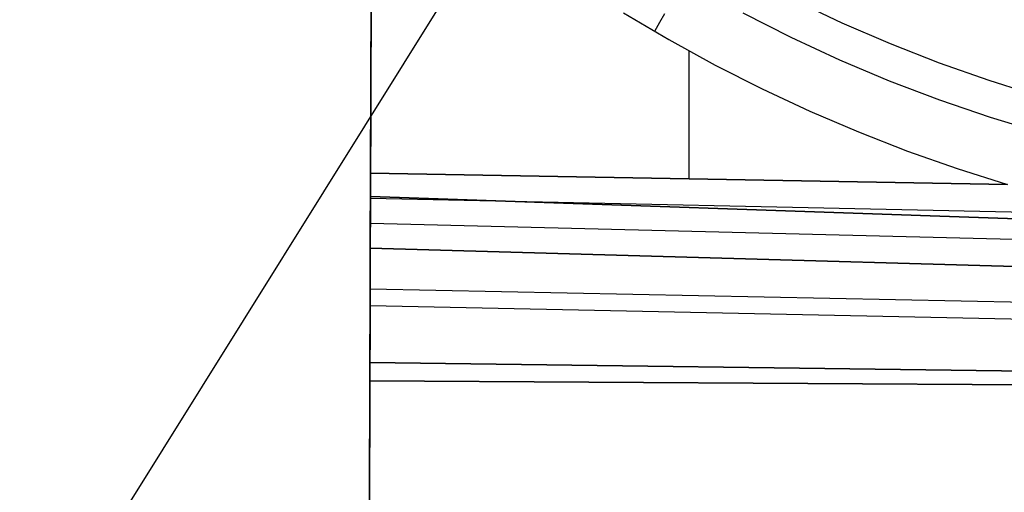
# Model space of a CAD drawing. Header units: millimetres. Extents: x 10871 to 12032, y -2698 to -1680.
# Tile 18 of 183: x 11373 to 11426, y -2147 to -2122. Entities that reach past the tile are written whole.
import ezdxf

# ---------------------------------------------------------------- set-up
doc = ezdxf.new("R2010")
doc.units = ezdxf.units.MM
for name, color, linetype in [('1', 7, 'Continuous'), ('color', 7, 'Continuous'), ('luz', 7, 'Continuous')]:
    doc.layers.add(name, color=color, linetype=linetype)

msp = doc.modelspace()

# ---------------------------------------------------------------- linework, layer by layer
at = {"layer": '1', "color": 7, "true_color": 0xffffff}
for p, q in [((11392.278, -2131.31, 65.998), (11392.339, -2111.172, 65.998)), ((11392.339, -2111.172, 65.998), (11392.278, -2131.31, 65.998)), ((11392.339, -2111.172, 59.909), (11392.282, -2130.058, 59.909)), ((11392.282, -2130.058, 59.909), (11392.339, -2111.172, 59.909)), ((11405.884, -2121.433, 59.909), (11408.326, -2122.878, 59.909)), ((11405.884, -2121.433, 59.909), (11408.326, -2122.878, 59.909)), ((11408.104, -2121.489, 59.566), (11407.83, -2121.958, 59.747)), ((11407.83, -2121.958, 59.747), (11407.553, -2122.432, 59.909)), ((11408.326, -2122.878, 59.909), (11410.813, -2124.242, 59.909)), ((11408.326, -2122.878, 59.909), (11410.813, -2124.242, 59.909)), ((11409.414, -2130.36, 59.909), (11409.414, -2123.488, 59.909)), ((11410.813, -2124.242, 59.909), (11413.343, -2125.524, 59.909)), ((11410.813, -2124.242, 59.909), (11413.343, -2125.524, 59.909)), ((11413.343, -2125.524, 59.909), (11415.914, -2126.722, 59.909)), ((11413.343, -2125.524, 59.909), (11415.914, -2126.722, 59.909)), ((11415.914, -2126.722, 59.909), (11418.523, -2127.837, 59.909)), ((11415.914, -2126.722, 59.909), (11418.523, -2127.837, 59.909)), ((11418.523, -2127.837, 59.909), (11421.166, -2128.866, 59.909)), ((11418.523, -2127.837, 59.909), (11421.166, -2128.866, 59.909)), ((11421.166, -2128.866, 59.909), (11423.842, -2129.808, 59.909)), ((11421.166, -2128.866, 59.909), (11423.842, -2129.808, 59.909)), ((11392.282, -2130.058, 59.909), (11392.27, -2134.083, 59.673)), ((11392.27, -2134.083, 59.673), (11392.282, -2130.058, 59.909)), ((11426.547, -2130.662, 59.909), (11392.282, -2130.058, 59.909)), ((11392.282, -2130.058, 59.909), (11426.547, -2130.662, 59.909)), ((11423.842, -2129.808, 59.909), (11426.547, -2130.662, 59.909)), ((11423.842, -2129.808, 59.909), (11426.547, -2130.662, 59.909)), ((11392.269, -2134.626, 65.744), (11392.278, -2131.31, 65.998)), ((11392.278, -2131.31, 65.998), (11392.269, -2134.626, 65.744)), ((11392.278, -2131.31, 65.998), (11509.561, -2135.371, 65.998)), ((11509.561, -2135.371, 65.998), (11392.278, -2131.31, 65.998)), ((11392.278, -2131.402, 59.87), (11433.241, -2132.275, 59.883)), ((11392.274, -2132.745, 59.791), (11509.558, -2135.678, 59.902)), ((11392.27, -2134.083, 59.673), (11392.261, -2137.168, 59.335)), ((11392.261, -2137.168, 59.335), (11392.27, -2134.083, 59.673)), ((11392.27, -2134.083, 59.673), (11509.541, -2137.453, 59.894)), ((11509.541, -2137.453, 59.894), (11392.27, -2134.083, 59.673)), ((11392.259, -2137.931, 65.376), (11392.269, -2134.626, 65.744)), ((11392.269, -2134.626, 65.744), (11392.259, -2137.931, 65.376)), ((11392.264, -2136.281, 65.574), (11509.53, -2138.646, 65.953)), ((11392.261, -2137.168, 59.335), (11392.253, -2140.24, 58.896)), ((11392.253, -2140.24, 58.896), (11392.261, -2137.168, 59.335)), ((11392.261, -2137.169, 59.335), (11509.52, -2139.621, 59.879)), ((11392.25, -2141.222, 64.896), (11392.259, -2137.931, 65.376)), ((11392.259, -2137.931, 65.376), (11392.25, -2141.222, 64.896)), ((11392.253, -2140.24, 58.896), (11392.219, -2152.339, 56.846)), ((11392.219, -2152.339, 56.846), (11392.253, -2140.24, 58.896)), ((11509.5, -2141.788, 59.865), (11392.253, -2140.24, 58.896)), ((11392.253, -2140.24, 58.896), (11509.5, -2141.788, 59.865)), ((11392.217, -2153.172, 62.872), (11392.25, -2141.222, 64.896)), ((11392.25, -2141.222, 64.896), (11392.217, -2153.172, 62.872)), ((11392.25, -2141.222, 64.896), (11509.499, -2141.918, 65.87)), ((11509.499, -2141.918, 65.87), (11392.25, -2141.222, 64.896))]:
    msp.add_line(p, q, dxfattribs=at)
at = {"layer": 'color', "color": 254, "true_color": 0xcad1ee}
for p, q in [((11417.647, -2121.988, 8.613), (11415.087, -2120.779, 8.613)), ((11414.905, -2122.766, 9.992), (11412.323, -2121.462, 9.992)), ((11420.246, -2123.109, 8.613), (11417.647, -2121.988, 8.613)), ((11417.532, -2123.98, 9.992), (11414.905, -2122.766, 9.992)), ((11422.883, -2124.139, 8.613), (11420.246, -2123.109, 8.613)), ((11420.199, -2125.103, 9.992), (11417.532, -2123.98, 9.992)), ((11425.554, -2125.078, 8.613), (11422.883, -2124.139, 8.613)), ((11422.902, -2126.133, 9.992), (11420.199, -2125.103, 9.992)), ((11428.256, -2125.924, 8.613), (11425.554, -2125.078, 8.613)), ((11425.64, -2127.069, 9.992), (11422.902, -2126.133, 9.992)), ((11428.409, -2127.91, 9.992), (11425.64, -2127.069, 9.992))]:
    msp.add_line(p, q, dxfattribs=at)
at = {"layer": 'luz', "color": 254, "true_color": 0xcad1ee}
for p, q in [((11524.73, -1915.029, -42.746), (11364.659, -2171.222, -42.746)), ((11524.73, -1915.029, -41.246), (11364.659, -2171.222, -41.246))]:
    msp.add_line(p, q, dxfattribs=at)

doc.saveas('drawing.dxf')
